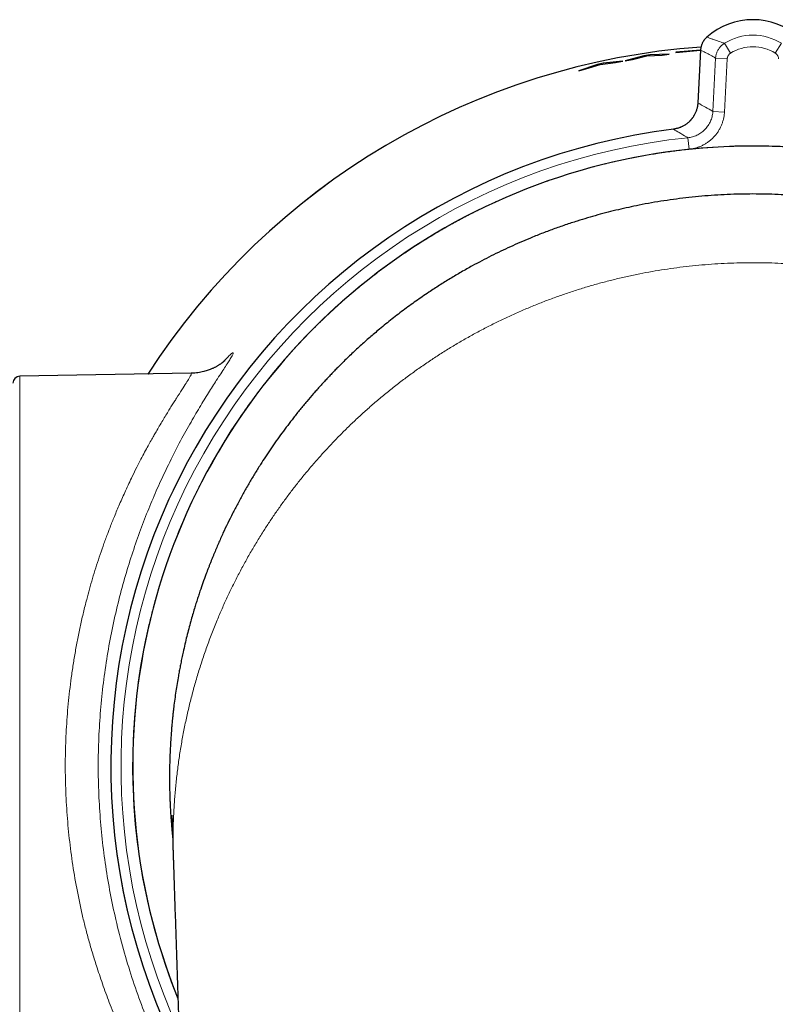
# Model space of a CAD drawing. Header units: millimetres. Extents: x 8 to 882, y 12 to 770.
# Tile 13 of 58: x 425 to 458, y 357 to 399. Entities that reach past the tile are written whole.
import ezdxf

# ---------------------------------------------------------------- set-up
doc = ezdxf.new("R2010")
doc.units = ezdxf.units.MM

msp = doc.modelspace()

# ---------------------------------------------------------------- linework, layer by layer
at = {"color": 252, "linetype": 'Continuous', "lineweight": 0}
for p, q in [((455.019, 398.445), (455.019, 398.445)), ((454.752, 397.889), (454.633, 395.619)), ((454.752, 397.889), (454.751, 397.889)), ((456.038, 397.76), (455.774, 398.184)), ((457.962, 397.76), (458.226, 398.184)), ((455.278, 395.256), (455.398, 397.547)), ((455.398, 397.547), (455.897, 397.521)), ((455.897, 397.521), (455.777, 395.23)), ((454.633, 395.62), (454.633, 395.619)), ((455.278, 395.256), (455.777, 395.23)), ((453.583, 394.492), (453.583, 394.492)), ((454.203, 394.126), (454.255, 393.629)), ((425.495, 383.871), (425.495, 350.361))]:
    msp.add_line(p, q, dxfattribs=at)
at = {"color": 7, "linetype": 'Continuous', "lineweight": 30}
for p, q in [((454.744, 397.889), (453.685, 397.801)), ((453.685, 397.795), (454.751, 397.883)), ((454.751, 397.889), (454.633, 395.62)), ((451.408, 397.416), (450.566, 397.325)), ((451.098, 397.357), (451.408, 397.416)), ((452.32, 397.646), (451.518, 397.436)), ((451.518, 397.436), (451.829, 397.49)), ((451.829, 397.49), (452.438, 397.646)), ((452.568, 397.683), (452.32, 397.646)), ((452.438, 397.646), (453.097, 397.679)), ((453.408, 397.717), (452.568, 397.683)), ((452.575, 397.633), (452.568, 397.683)), ((453.097, 397.679), (453.408, 397.717)), ((453.685, 397.801), (453.685, 397.795)), ((450.321, 397.272), (449.519, 397.005)), ((449.519, 397.005), (449.827, 397.081)), ((449.827, 397.081), (450.439, 397.279)), ((450.566, 397.325), (450.321, 397.272)), ((450.439, 397.279), (451.098, 397.357)), ((450.577, 397.276), (450.566, 397.325)), ((432.863, 384), (425.495, 383.871)), ((432.098, 363.071), (432.099, 363.04))]:
    msp.add_line(p, q, dxfattribs=at)
for centre, radius, start, end in [((457, 396.216), 2.982, 48.3707, 131.6293), ((457, 367.116), 30.988, 94.1267, 147.0584), ((457, 367.116), 27.588, 97.1146, 206.7926), ((457, 367.116), 26.65, 0, 202.0153), ((425.5, 383.571), 0.3, 91, 180)]:
    msp.add_arc(centre, radius, start, end, dxfattribs=at)
at = {"color": 252, "linetype": 'Continuous', "lineweight": 0}
for centre, radius, start, end in [((457, 396.216), 2.982, 48.3707, 131.6293), ((457, 396.216), 2.318, 58.0703, 121.9297), ((457, 367.116), 30.988, 94.1262, 147.0582), ((457, 396.216), 1.819, 58.0703, 121.9297), ((457, 367.116), 27.588, 97.1146, 206.798), ((457, 367.116), 27.154, 95.9114, 204.7426), ((457, 367.116), 26.654, 95.9114, 202.0357)]:
    msp.add_arc(centre, radius, start, end, dxfattribs=at)
msp.add_ellipse((429.06, 368.581), major_axis=(44.516, -2.333), ratio=0.756025, start_param=0.981197, end_param=0.998999, dxfattribs=at)
at = {"color": 7, "linetype": 'Continuous', "lineweight": 30}
for points, knots in [([(455.019, 398.445), (455.006, 398.433), (454.98, 398.409), (454.943, 398.369), (454.909, 398.327), (454.878, 398.282), (454.85, 398.236), (454.826, 398.188), (454.804, 398.138), (454.787, 398.087), (454.772, 398.035), (454.761, 397.983), (454.754, 397.934), (454.753, 397.903), (454.752, 397.889)], [0, 0, 0, 0, 0.083582, 0.169225, 0.254978, 0.340805, 0.426674, 0.512319, 0.597034, 0.681799, 0.766751, 0.851898, 0.937237, 1, 1, 1, 1]), ([(454.632, 395.62), (454.631, 395.6), (454.629, 395.559), (454.62, 395.496), (454.608, 395.431), (454.593, 395.367), (454.573, 395.304), (454.551, 395.241), (454.525, 395.18), (454.495, 395.121), (454.463, 395.064), (454.427, 395.008), (454.388, 394.954), (454.347, 394.902), (454.302, 394.853), (454.255, 394.807), (454.206, 394.763), (454.155, 394.722), (454.101, 394.684), (454.044, 394.649), (453.986, 394.617), (453.926, 394.588), (453.864, 394.562), (453.802, 394.54), (453.739, 394.522), (453.675, 394.507), (453.623, 394.497), (453.592, 394.494), (453.583, 394.493)], [0, 0, 0, 0, 0.034555, 0.074007, 0.113498, 0.153056, 0.192712, 0.232502, 0.272048, 0.311424, 0.35092, 0.390535, 0.430215, 0.469901, 0.509515, 0.548997, 0.588255, 0.627487, 0.666964, 0.706697, 0.746577, 0.786491, 0.826299, 0.865882, 0.905141, 0.944435, 0.9841, 1, 1, 1, 1]), ([(457, 391.707), (456.817, 391.706), (456.45, 391.703), (455.9, 391.684), (455.35, 391.654), (454.801, 391.612), (454.256, 391.558), (453.714, 391.492), (453.178, 391.415), (452.642, 391.327), (452.137, 391.232), (451.663, 391.133), (451.218, 391.032), (450.774, 390.923), (450.332, 390.805), (449.891, 390.679), (449.425, 390.536), (448.935, 390.376), (448.422, 390.195), (447.912, 390.003), (447.435, 389.811), (446.989, 389.622), (446.575, 389.437), (446.163, 389.244), (445.753, 389.043), (445.345, 388.834), (444.916, 388.603), (444.466, 388.35), (443.996, 388.072), (443.531, 387.782), (443.131, 387.522), (442.794, 387.293), (442.517, 387.1), (442.242, 386.902), (441.969, 386.7), (441.697, 386.494), (441.427, 386.283), (441.159, 386.067), (440.842, 385.805), (440.478, 385.493), (440.07, 385.127), (439.668, 384.751), (439.355, 384.445), (439.128, 384.216), (438.982, 384.066), (438.837, 383.915), (438.693, 383.762), (438.549, 383.607), (438.406, 383.451), (438.264, 383.292), (438.071, 383.073), (437.829, 382.791), (437.541, 382.442), (437.267, 382.099), (437.007, 381.762), (436.762, 381.431), (436.52, 381.094), (436.284, 380.754), (436.057, 380.416), (435.825, 380.056), (435.585, 379.669), (435.336, 379.252), (435.094, 378.826), (434.862, 378.4), (434.641, 377.975), (434.431, 377.55), (434.227, 377.119), (434.03, 376.678), (433.886, 376.34), (433.79, 376.107), (433.74, 375.983), (433.69, 375.859), (433.641, 375.733), (433.592, 375.607), (433.544, 375.48), (433.468, 375.276), (433.365, 374.994), (433.27, 374.718), (433.206, 374.527), (433.172, 374.421), (433.137, 374.315), (433.103, 374.208), (433.069, 374.101), (433.036, 373.994), (432.987, 373.832), (432.923, 373.615), (432.84, 373.325), (432.757, 373.016), (432.673, 372.689), (432.593, 372.355), (432.532, 372.089), (432.49, 371.894), (432.464, 371.772), (432.439, 371.649), (432.415, 371.531), (432.386, 371.383), (432.352, 371.205), (432.306, 370.954), (432.257, 370.664), (432.205, 370.331), (432.157, 369.99), (432.124, 369.732), (432.104, 369.562), (432.094, 369.483), (432.085, 369.404), (432.077, 369.324), (432.068, 369.243), (432.06, 369.163), (432.053, 369.089), (432.042, 368.975), (432.027, 368.818), (432.009, 368.598), (431.991, 368.357), (431.974, 368.095), (431.96, 367.823), (431.948, 367.541), (431.939, 367.248), (431.933, 366.945), (431.932, 366.717), (431.932, 366.567), (431.932, 366.5), (431.933, 366.432), (431.934, 366.364), (431.934, 366.296), (431.935, 366.229), (431.937, 366.161), (431.94, 365.974), (431.947, 365.746), (431.959, 365.472), (431.969, 365.27), (431.981, 365.066), (431.995, 364.859), (432.01, 364.654), (432.023, 364.501), (432.031, 364.405), (432.035, 364.361), (432.039, 364.319), (432.043, 364.277), (432.047, 364.235), (432.051, 364.192), (432.057, 364.134), (432.062, 364.089), (432.065, 364.061)], [0, 0, 0, 0, 0.011224, 0.022459, 0.033709, 0.044978, 0.056271, 0.067388, 0.078535, 0.089716, 0.100933, 0.110365, 0.119839, 0.129356, 0.138919, 0.148529, 0.158189, 0.169641, 0.181166, 0.19277, 0.204454, 0.214174, 0.223966, 0.233833, 0.243775, 0.253794, 0.263892, 0.275896, 0.288013, 0.300245, 0.312596, 0.320185, 0.32783, 0.335532, 0.34329, 0.351106, 0.35898, 0.366912, 0.374903, 0.387579, 0.400403, 0.413375, 0.426498, 0.431447, 0.436425, 0.44143, 0.446464, 0.451526, 0.456617, 0.461736, 0.466884, 0.477763, 0.488768, 0.4999, 0.509948, 0.520097, 0.53035, 0.540705, 0.550863, 0.560786, 0.572853, 0.585096, 0.597514, 0.610001, 0.622056, 0.634094, 0.646328, 0.658759, 0.671387, 0.674819, 0.67827, 0.681742, 0.685234, 0.688747, 0.692279, 0.695832, 0.705706, 0.715733, 0.718627, 0.721532, 0.72445, 0.727381, 0.730324, 0.73328, 0.736171, 0.743603, 0.751161, 0.7599, 0.768801, 0.777864, 0.787088, 0.790373, 0.793679, 0.797004, 0.800344, 0.803215, 0.808945, 0.814794, 0.823465, 0.832386, 0.841557, 0.850978, 0.853085, 0.855203, 0.857334, 0.859476, 0.861631, 0.863798, 0.8659, 0.867566, 0.872935, 0.878508, 0.885225, 0.892215, 0.899479, 0.907016, 0.914827, 0.922911, 0.93127, 0.933077, 0.934885, 0.936692, 0.9385, 0.940307, 0.942115, 0.943922, 0.94573, 0.957092, 0.962165, 0.967663, 0.97323, 0.978561, 0.984251, 0.989645, 0.990815, 0.99197, 0.99311, 0.994236, 0.995346, 0.996442, 0.997733, 1, 1, 1, 1]), ([(481.935, 364.056), (481.939, 364.091), (481.946, 364.16), (481.967, 364.385), (482.002, 364.786), (482.038, 365.365), (482.063, 366), (482.068, 366.441), (482.068, 366.689), (482.068, 366.742), (482.067, 366.795), (482.067, 366.847), (482.066, 366.899), (482.066, 366.951), (482.064, 367.078), (482.06, 367.266), (482.053, 367.513), (482.044, 367.733), (482.034, 367.938), (482.024, 368.127), (482.012, 368.309), (481.999, 368.49), (481.985, 368.67), (481.971, 368.842), (481.96, 368.961), (481.953, 369.03), (481.95, 369.058), (481.947, 369.089), (481.935, 369.219), (481.911, 369.443), (481.873, 369.759), (481.832, 370.069), (481.788, 370.373), (481.742, 370.669), (481.693, 370.957), (481.642, 371.238), (481.587, 371.525), (481.526, 371.823), (481.452, 372.163), (481.366, 372.531), (481.267, 372.924), (481.165, 373.307), (481.057, 373.686), (480.941, 374.07), (480.81, 374.482), (480.662, 374.916), (480.501, 375.364), (480.334, 375.801), (480.2, 376.132), (480.105, 376.361), (480.049, 376.492), (479.993, 376.622), (479.936, 376.752), (479.879, 376.88), (479.822, 377.008), (479.73, 377.208), (479.603, 377.478), (479.464, 377.763), (479.35, 377.989), (479.264, 378.158), (479.176, 378.326), (479.085, 378.496), (478.992, 378.668), (478.896, 378.841), (478.765, 379.074), (478.597, 379.365), (478.389, 379.712), (478.177, 380.052), (477.96, 380.39), (477.734, 380.728), (477.484, 381.09), (477.209, 381.471), (476.913, 381.867), (476.612, 382.253), (476.305, 382.631), (475.995, 382.997), (475.683, 383.353), (475.368, 383.698), (475.05, 384.035), (474.781, 384.309), (474.565, 384.523), (474.404, 384.68), (474.241, 384.836), (474.077, 384.989), (473.913, 385.141), (473.747, 385.291), (473.535, 385.48), (473.274, 385.706), (472.963, 385.967), (472.615, 386.25), (472.227, 386.553), (471.799, 386.874), (471.366, 387.183), (470.978, 387.449), (470.635, 387.674), (470.341, 387.862), (470.045, 388.046), (469.747, 388.224), (469.447, 388.399), (469.145, 388.568), (468.842, 388.733), (468.481, 388.924), (468.058, 389.138), (467.573, 389.369), (467.086, 389.59), (466.636, 389.782), (466.226, 389.948), (465.856, 390.091), (465.484, 390.228), (465.111, 390.359), (464.736, 390.484), (464.36, 390.603), (463.936, 390.729), (463.464, 390.861), (462.941, 390.994), (462.417, 391.116), (461.916, 391.222), (461.438, 391.312), (460.985, 391.389), (460.53, 391.458), (460.074, 391.519), (459.617, 391.571), (459.132, 391.618), (458.62, 391.656), (458.08, 391.685), (457.54, 391.703), (457.18, 391.706), (457, 391.707)], [0, 0, 0, 0, 0.002846, 0.0055453, 0.018053, 0.0349827, 0.0519271, 0.0688669, 0.0702964, 0.071716, 0.0731259, 0.0745259, 0.0759161, 0.0772965, 0.0786671, 0.0860298, 0.0923528, 0.0984394, 0.103674, 0.1087201, 0.1135779, 0.1182473, 0.1232534, 0.1280234, 0.1320257, 0.1327904, 0.1335481, 0.1342986, 0.1352985, 0.1439154, 0.1523383, 0.1606861, 0.1688344, 0.1767832, 0.1845326, 0.1920827, 0.1994336, 0.20782, 0.2161432, 0.22704, 0.2377076, 0.2481462, 0.258356, 0.2687518, 0.2796528, 0.2922777, 0.3046621, 0.3168063, 0.3287105, 0.3323962, 0.3360652, 0.3397175, 0.3433533, 0.3469724, 0.3505748, 0.3541607, 0.363936, 0.373586, 0.3784612, 0.3833038, 0.3881138, 0.3929579, 0.3979994, 0.4030127, 0.4079979, 0.4182933, 0.4284668, 0.4385188, 0.4484494, 0.4585635, 0.4689253, 0.4812236, 0.4933742, 0.5053779, 0.5172354, 0.5289473, 0.540309, 0.5515318, 0.5626163, 0.5735633, 0.5789256, 0.5842628, 0.589575, 0.5948623, 0.6001249, 0.6053627, 0.6105759, 0.6200698, 0.6294819, 0.6388131, 0.6511842, 0.6634127, 0.6755005, 0.6874492, 0.6953215, 0.7031457, 0.7109225, 0.7186523, 0.7263357, 0.7339734, 0.7415658, 0.7491137, 0.7608859, 0.7725519, 0.7841143, 0.7955757, 0.8040803, 0.8125418, 0.8209614, 0.8293402, 0.8376794, 0.8459801, 0.8542435, 0.8655471, 0.8767858, 0.8879628, 0.8990816, 0.9086006, 0.9180925, 0.9275597, 0.9370043, 0.9464285, 0.9558345, 0.9668998, 0.9779467, 0.9889788, 1, 1, 1, 1]), ([(434.303, 384.54), (434.303, 384.54), (434.304, 384.541), (434.302, 384.539), (434.3, 384.537), (434.296, 384.534), (434.293, 384.531), (434.289, 384.527), (434.285, 384.524), (434.28, 384.52), (434.275, 384.515), (434.268, 384.509), (434.261, 384.503), (434.252, 384.496), (434.243, 384.488), (434.232, 384.479), (434.217, 384.467), (434.2, 384.454), (434.18, 384.439), (434.158, 384.423), (434.132, 384.404), (434.1, 384.383), (434.063, 384.358), (434.021, 384.332), (433.976, 384.305), (433.932, 384.28), (433.886, 384.256), (433.84, 384.233), (433.792, 384.21), (433.738, 384.186), (433.673, 384.159), (433.595, 384.13), (433.502, 384.099), (433.397, 384.07), (433.28, 384.043), (433.152, 384.021), (433.013, 384.005), (432.916, 384.002), (432.866, 384)], [0, 0, 0, 0, 0.014355, 0.050222, 0.080037, 0.109859, 0.134693, 0.152304, 0.167914, 0.184747, 0.202823, 0.22213, 0.240903, 0.26245, 0.280976, 0.299447, 0.32269, 0.348186, 0.371615, 0.396965, 0.420694, 0.447099, 0.476547, 0.508816, 0.536335, 0.560694, 0.586477, 0.60764, 0.63042, 0.654873, 0.68181, 0.71615, 0.754299, 0.796237, 0.841901, 0.891189, 0.943952, 1, 1, 1, 1]), ([(432.033, 365.001), (432.033, 365.001), (432.033, 365.001), (432.033, 365), (432.033, 365.001), (432.033, 364.997), (432.034, 364.991), (432.034, 364.983), (432.034, 364.975), (432.035, 364.966), (432.035, 364.956), (432.036, 364.944), (432.036, 364.931), (432.036, 364.921), (432.037, 364.911), (432.037, 364.899), (432.038, 364.885), (432.039, 364.867), (432.039, 364.847), (432.04, 364.827), (432.041, 364.806), (432.042, 364.781), (432.043, 364.749), (432.044, 364.713), (432.045, 364.675), (432.046, 364.638), (432.048, 364.602), (432.049, 364.567), (432.05, 364.53), (432.051, 364.491), (432.053, 364.447), (432.054, 364.397), (432.056, 364.333), (432.059, 364.254), (432.062, 364.155), (432.066, 364.042), (432.07, 363.913), (432.074, 363.771), (432.079, 363.615), (432.084, 363.446), (432.09, 363.263), (432.094, 363.136), (432.096, 363.071)], [0, 0, 0, 0, 0.016042, 0.030365, 0.043436, 0.056587, 0.073779, 0.091052, 0.105967, 0.118019, 0.129262, 0.144783, 0.157836, 0.167127, 0.175042, 0.185355, 0.19775, 0.210355, 0.225318, 0.238824, 0.250829, 0.265482, 0.283332, 0.304158, 0.323092, 0.341568, 0.358209, 0.375306, 0.390353, 0.407425, 0.426548, 0.44774, 0.471022, 0.506223, 0.547402, 0.594645, 0.647991, 0.70744, 0.771764, 0.841968, 0.918048, 1, 1, 1, 1]), ([(432.097, 363.04), (432.111, 362.636), (432.137, 361.831), (432.177, 360.631), (432.217, 359.445), (432.255, 358.273), (432.294, 357.114), (432.332, 355.969), (432.368, 354.869), (432.403, 353.812), (432.437, 352.799), (432.47, 351.797), (432.503, 350.807), (432.536, 349.829), (432.568, 348.861), (432.599, 347.906), (432.631, 346.962), (432.661, 346.03), (432.692, 345.109), (432.722, 344.199), (432.754, 343.249), (432.787, 342.26), (432.821, 341.233), (432.854, 340.221), (432.885, 339.275), (432.915, 338.393), (432.942, 337.573), (432.969, 336.764), (432.995, 335.967), (433.021, 335.179), (433.052, 334.25), (433.088, 333.179), (433.128, 331.967), (433.172, 330.628), (433.221, 329.165), (433.273, 327.58), (433.325, 326.009), (433.377, 324.443), (433.429, 322.882), (433.481, 321.327), (433.532, 319.786), (433.582, 318.261), (433.624, 317.004), (433.657, 316.01), (433.681, 315.278), (433.705, 314.549), (433.729, 313.826), (433.753, 313.113), (433.776, 312.413), (433.799, 311.726), (433.821, 311.054), (433.843, 310.395), (433.865, 309.749), (433.886, 309.118), (433.906, 308.5), (433.926, 307.896), (433.946, 307.306), (433.965, 306.73), (433.982, 306.206), (433.998, 305.733), (434.012, 305.309), (434.026, 304.894), (434.039, 304.487), (434.052, 304.088), (434.065, 303.697), (434.078, 303.307), (434.092, 302.884), (434.108, 302.423), (434.124, 301.92), (434.141, 301.403), (434.159, 300.872), (434.177, 300.328), (434.195, 299.781), (434.213, 299.231), (434.232, 298.68), (434.25, 298.116), (434.269, 297.54), (434.289, 296.952), (434.309, 296.352), (434.329, 295.739), (434.35, 295.114), (434.371, 294.476), (434.395, 293.759), (434.421, 292.963), (434.45, 292.09), (434.483, 291.101), (434.52, 289.994), (434.56, 288.765), (434.602, 287.521), (434.643, 286.262), (434.685, 284.997), (434.728, 283.724), (434.77, 282.444), (434.813, 281.15), (434.849, 280.074), (434.877, 279.218), (434.898, 278.588), (434.919, 277.955), (434.94, 277.32), (434.961, 276.689), (434.983, 276.028), (435.006, 275.343), (435.029, 274.634), (435.052, 273.939), (435.075, 273.254), (435.097, 272.578), (435.119, 271.912), (435.141, 271.26), (435.162, 270.623), (435.183, 270), (435.203, 269.392), (435.222, 268.802), (435.241, 268.231), (435.26, 267.677), (435.278, 267.137), (435.294, 266.647), (435.308, 266.206), (435.322, 265.809), (435.335, 265.415), (435.351, 264.913), (435.372, 264.301), (435.396, 263.576), (435.42, 262.84), (435.445, 262.081), (435.471, 261.298), (435.498, 260.492), (435.525, 259.674), (435.553, 258.844), (435.58, 258.007), (435.608, 257.162), (435.637, 256.306), (435.666, 255.434), (435.694, 254.579), (435.722, 253.742), (435.749, 252.924), (435.776, 252.093), (435.804, 251.25), (435.833, 250.394), (435.862, 249.525), (435.891, 248.644), (435.922, 247.714), (435.954, 246.734), (435.988, 245.705), (436.023, 244.672), (436.057, 243.627), (436.092, 242.578), (436.127, 241.527), (436.162, 240.464), (436.198, 239.392), (436.234, 238.309), (436.269, 237.242), (436.304, 236.191), (436.337, 235.185), (436.369, 234.225), (436.399, 233.308), (436.429, 232.405), (436.459, 231.511), (436.488, 230.622), (436.518, 229.732), (436.556, 228.59), (436.602, 227.193), (436.657, 225.54), (436.71, 223.937), (436.762, 222.385), (436.811, 220.884), (436.861, 219.371), (436.912, 217.846), (436.963, 216.308), (437.01, 214.881), (437.054, 213.567), (437.084, 212.644), (437.106, 211.993), (437.118, 211.62), (437.131, 211.255), (437.142, 210.897), (437.155, 210.517), (437.168, 210.117), (437.182, 209.697), (437.196, 209.291), (437.209, 208.899), (437.221, 208.521), (437.233, 208.156), (437.244, 207.818), (437.255, 207.507), (437.264, 207.221), (437.273, 206.946), (437.282, 206.68), (437.291, 206.418), (437.3, 206.152), (437.309, 205.874), (437.319, 205.578), (437.329, 205.264), (437.34, 204.933), (437.352, 204.587), (437.364, 204.227), (437.376, 203.854), (437.389, 203.473), (437.401, 203.084), (437.415, 202.689), (437.428, 202.281), (437.442, 201.861), (437.456, 201.427), (437.471, 200.982), (437.486, 200.523), (437.501, 200.069), (437.516, 199.619), (437.531, 199.175), (437.546, 198.721), (437.561, 198.257), (437.577, 197.785), (437.593, 197.313), (437.609, 196.82), (437.626, 196.313), (437.643, 195.793), (437.66, 195.285), (437.676, 194.79), (437.692, 194.308), (437.708, 193.847), (437.722, 193.407), (437.736, 192.987), (437.75, 192.579), (437.763, 192.182), (437.776, 191.775), (437.79, 191.359), (437.804, 190.936), (437.818, 190.529), (437.831, 190.137), (437.843, 189.761), (437.855, 189.4), (437.866, 189.08), (437.875, 188.798), (437.883, 188.553), (437.891, 188.316), (437.898, 188.104), (437.904, 187.916), (437.91, 187.749), (437.915, 187.581), (437.921, 187.403), (437.928, 187.209), (437.935, 186.997), (437.942, 186.772), (437.95, 186.534), (437.958, 186.283), (437.967, 186.025), (437.976, 185.759), (437.985, 185.486), (437.994, 185.202), (438.004, 184.907), (438.014, 184.6), (438.025, 184.281), (438.036, 183.951), (438.047, 183.609), (438.059, 183.255), (438.071, 182.893), (438.083, 182.521), (438.096, 182.14), (438.109, 181.748), (438.122, 181.339), (438.136, 180.914), (438.151, 180.472), (438.166, 180.018), (438.182, 179.553), (438.197, 179.075), (438.214, 178.585), (438.231, 178.065), (438.249, 177.516), (438.268, 176.935), (438.288, 176.34), (438.308, 175.731), (438.329, 175.107), (438.35, 174.468), (438.372, 173.815), (438.394, 173.147), (438.417, 172.465), (438.44, 171.772), (438.463, 171.07), (438.486, 170.357), (438.511, 169.631), (438.535, 168.886), (438.561, 168.122), (438.587, 167.339), (438.613, 166.541), (438.64, 165.73), (438.667, 164.908), (438.695, 164.077), (438.723, 163.237), (438.751, 162.383), (438.78, 161.509), (438.809, 160.615), (438.84, 159.7), (438.871, 158.771), (438.898, 157.933), (438.916, 157.404), (438.923, 157.189)], [0, 0, 0, 0, 0.0058959, 0.0117251, 0.0174875, 0.0231831, 0.0288119, 0.034374, 0.0398693, 0.044848, 0.0497706, 0.054637, 0.0594474, 0.0642016, 0.0688998, 0.0735418, 0.0781277, 0.0826574, 0.0871311, 0.0915486, 0.0959101, 0.1009783, 0.1059685, 0.1108808, 0.1157152, 0.1197559, 0.1237406, 0.1276691, 0.1315415, 0.1353594, 0.1391515, 0.1450786, 0.1509667, 0.1568158, 0.1645882, 0.1722906, 0.1799231, 0.1874855, 0.1951136, 0.202669, 0.2101519, 0.2175622, 0.2249, 0.2284768, 0.2320361, 0.2355779, 0.2391003, 0.2425689, 0.2459707, 0.2493056, 0.2525737, 0.2557749, 0.2589093, 0.2619769, 0.2649776, 0.2679114, 0.2707784, 0.2735785, 0.2763118, 0.2784125, 0.280472, 0.2824901, 0.284467, 0.2864026, 0.2882969, 0.2901692, 0.2920824, 0.2944578, 0.2969006, 0.2994106, 0.3019879, 0.3046324, 0.3073443, 0.3099628, 0.3126411, 0.3153792, 0.3181772, 0.3210349, 0.3239525, 0.3269299, 0.3299671, 0.3330641, 0.3362209, 0.3404209, 0.3446603, 0.3489387, 0.3548356, 0.360805, 0.3668469, 0.3729612, 0.3791479, 0.3852947, 0.3915114, 0.397798, 0.4041544, 0.4071992, 0.4102598, 0.4133361, 0.4164283, 0.4195093, 0.4225418, 0.4260533, 0.4294972, 0.4328734, 0.436182, 0.4394884, 0.4427243, 0.4458898, 0.4489848, 0.4520094, 0.4549635, 0.4578472, 0.4606049, 0.4632949, 0.4659172, 0.4684719, 0.4704317, 0.4723497, 0.4742567, 0.4761797, 0.4796533, 0.4831779, 0.4867536, 0.4903801, 0.4942412, 0.4981585, 0.5021319, 0.5061615, 0.5102474, 0.514329, 0.5184871, 0.5227217, 0.5270327, 0.5309465, 0.5349213, 0.5389571, 0.5430538, 0.5472116, 0.5514303, 0.55571, 0.5600506, 0.5649846, 0.569995, 0.5750472, 0.5800458, 0.5852191, 0.5903276, 0.5953713, 0.6007034, 0.6059611, 0.6111445, 0.6162534, 0.621288, 0.6258003, 0.6302512, 0.6346406, 0.6389687, 0.643278, 0.647601, 0.6519375, 0.6599232, 0.6679547, 0.6760319, 0.6832824, 0.6905699, 0.6979132, 0.7053213, 0.7127942, 0.720332, 0.7261191, 0.7319438, 0.7337822, 0.7356002, 0.7373776, 0.7391142, 0.7408101, 0.7429141, 0.7449519, 0.7469234, 0.7488286, 0.7506677, 0.7524404, 0.7541469, 0.7555857, 0.7569739, 0.7583112, 0.7595979, 0.7608441, 0.7621333, 0.7634838, 0.7648957, 0.7664406, 0.7680528, 0.7697324, 0.7714792, 0.7732934, 0.7751749, 0.7770337, 0.7789538, 0.7809353, 0.7829781, 0.7850823, 0.7872478, 0.7894746, 0.7917628, 0.7938698, 0.7960263, 0.7982322, 0.8004876, 0.8027924, 0.8051068, 0.807376, 0.809966, 0.8124943, 0.8149607, 0.8173652, 0.819708, 0.8219889, 0.8240829, 0.8261219, 0.8281059, 0.830035, 0.8319092, 0.8340391, 0.8360933, 0.8380718, 0.8399745, 0.8418015, 0.8435527, 0.8452282, 0.8464667, 0.8476603, 0.848809, 0.8499128, 0.8507485, 0.8515565, 0.8523489, 0.8531869, 0.8541528, 0.855182, 0.8562744, 0.8574302, 0.8586492, 0.8599315, 0.8611984, 0.8625216, 0.8639011, 0.8653369, 0.8668288, 0.8683771, 0.8699816, 0.8716423, 0.8733593, 0.8751326, 0.8769289, 0.8787795, 0.8806844, 0.8826435, 0.8847319, 0.8868785, 0.8890835, 0.8913468, 0.8936684, 0.8960483, 0.8984866, 0.9012361, 0.9040561, 0.9069467, 0.9099079, 0.9129397, 0.916042, 0.919215, 0.9224585, 0.9257726, 0.9291572, 0.9325502, 0.9360112, 0.9395403, 0.9431375, 0.9468701, 0.9506732, 0.954547, 0.9584913, 0.9625063, 0.9665182, 0.9705983, 0.9747464, 0.9789626, 0.9833351, 0.9877785, 0.9922929, 0.9968781, 1, 1, 1, 1])]:
    msp.add_open_spline(points, degree=3, knots=knots, dxfattribs=at)
at = {"color": 252, "linetype": 'Continuous', "lineweight": 0}
for points, knots in [([(455.019, 398.445), (455.008, 398.435), (454.98, 398.409), (454.939, 398.365), (454.898, 398.312), (454.861, 398.255), (454.827, 398.192), (454.798, 398.123), (454.775, 398.048), (454.758, 397.97), (454.754, 397.916), (454.752, 397.889)], [0, 0, 0, 0, 0.07397, 0.178963, 0.283956, 0.391997, 0.500037, 0.62256, 0.745083, 0.872541, 1, 1, 1, 1]), ([(455.019, 398.445), (455.094, 398.42), (455.215, 398.379), (455.418, 398.309), (455.593, 398.248), (455.725, 398.201), (455.774, 398.184)], [0, 0, 0, 0, 0.310638, 0.498812, 0.816056, 1, 1, 1, 1]), ([(455.398, 397.547), (455.359, 397.57), (455.251, 397.633), (455.103, 397.713), (454.927, 397.804), (454.819, 397.857), (454.752, 397.889)], [0, 0, 0, 0, 0.183933, 0.501173, 0.68935, 1, 1, 1, 1]), ([(455.398, 397.547), (455.402, 397.585), (455.407, 397.642), (455.425, 397.716), (455.443, 397.774), (455.467, 397.833), (455.497, 397.893), (455.532, 397.951), (455.572, 398.006), (455.616, 398.056), (455.664, 398.103), (455.717, 398.146), (455.755, 398.171), (455.774, 398.184)], [0, 0, 0, 0, 0.147389, 0.222662, 0.297936, 0.384442, 0.470948, 0.559964, 0.648981, 0.73548, 0.82198, 0.91099, 1, 1, 1, 1]), ([(456.038, 397.76), (456.024, 397.75), (455.997, 397.731), (455.962, 397.694), (455.933, 397.652), (455.914, 397.608), (455.901, 397.564), (455.899, 397.535), (455.897, 397.521)], [0, 0, 0, 0, 0.172976, 0.350968, 0.523945, 0.701939, 0.849437, 1, 1, 1, 1]), ([(458.103, 397.521), (458.101, 397.538), (458.098, 397.571), (458.082, 397.619), (458.059, 397.665), (458.03, 397.703), (457.998, 397.736), (457.974, 397.752), (457.962, 397.76)], [0, 0, 0, 0, 0.172976, 0.350968, 0.523945, 0.701939, 0.849437, 1, 1, 1, 1]), ([(454.633, 395.619), (454.63, 395.586), (454.625, 395.52), (454.607, 395.421), (454.581, 395.323), (454.546, 395.227), (454.504, 395.136), (454.455, 395.048), (454.397, 394.964), (454.333, 394.885), (454.263, 394.813), (454.187, 394.746), (454.105, 394.686), (454.019, 394.633), (453.928, 394.588), (453.835, 394.55), (453.738, 394.52), (453.653, 394.502), (453.601, 394.495), (453.583, 394.492)], [0, 0, 0, 0, 0.059396, 0.119205, 0.180316, 0.241877, 0.30127, 0.361075, 0.422184, 0.483743, 0.543136, 0.602941, 0.664048, 0.725605, 0.78503, 0.844868, 0.906006, 0.967593, 1, 1, 1, 1]), ([(454.203, 394.126), (454.236, 394.13), (454.302, 394.139), (454.4, 394.162), (454.497, 394.193), (454.591, 394.232), (454.681, 394.279), (454.766, 394.333), (454.847, 394.395), (454.922, 394.463), (454.991, 394.536), (455.054, 394.615), (455.11, 394.7), (455.158, 394.79), (455.199, 394.882), (455.232, 394.977), (455.256, 395.076), (455.272, 395.17), (455.276, 395.23), (455.278, 395.256)], [0, 0, 0, 0, 0.0585813, 0.1175688, 0.1778384, 0.2385513, 0.2971179, 0.3560916, 0.4163503, 0.4770533, 0.5355819, 0.5945177, 0.6547381, 0.7154026, 0.7739103, 0.832825, 0.8930225, 0.9536632, 1, 1, 1, 1]), ([(455.777, 395.23), (455.775, 395.193), (455.768, 395.108), (455.747, 394.977), (455.712, 394.838), (455.666, 394.702), (455.608, 394.571), (455.54, 394.445), (455.461, 394.325), (455.372, 394.212), (455.274, 394.107), (455.168, 394.011), (455.054, 393.924), (454.933, 393.847), (454.806, 393.78), (454.673, 393.725), (454.537, 393.68), (454.397, 393.647), (454.302, 393.635), (454.255, 393.629)], [0, 0, 0, 0, 0.04634, 0.105804, 0.165481, 0.225159, 0.284623, 0.344112, 0.403813, 0.463514, 0.523003, 0.582522, 0.642254, 0.701986, 0.761505, 0.821022, 0.880752, 0.940482, 1, 1, 1, 1]), ([(454.203, 394.126), (454.183, 394.138), (454.058, 394.213), (453.851, 394.336), (453.665, 394.445), (453.583, 394.492)], [0, 0, 0, 0, 0.100511, 0.605411, 1, 1, 1, 1]), ([(481.707, 357.129), (481.72, 357.161), (481.797, 357.349), (481.942, 357.726), (482.138, 358.262), (482.332, 358.834), (482.513, 359.408), (482.681, 359.986), (482.835, 360.567), (482.976, 361.152), (483.104, 361.739), (483.219, 362.329), (483.32, 362.92), (483.407, 363.511), (483.481, 364.102), (483.542, 364.695), (483.589, 365.289), (483.623, 365.884), (483.644, 366.481), (483.652, 367.082), (483.646, 367.686), (483.626, 368.288), (483.593, 368.889), (483.546, 369.488), (483.486, 370.086), (483.412, 370.683), (483.325, 371.277), (483.225, 371.868), (483.112, 372.455), (482.986, 373.037), (482.847, 373.617), (482.695, 374.193), (482.531, 374.766), (482.353, 375.337), (482.161, 375.906), (481.955, 376.473), (481.737, 377.035), (481.507, 377.591), (481.265, 378.141), (481.01, 378.686), (480.743, 379.224), (480.464, 379.757), (480.174, 380.281), (479.873, 380.797), (479.561, 381.305), (479.238, 381.806), (478.904, 382.299), (478.56, 382.785), (478.202, 383.265), (477.833, 383.739), (477.451, 384.206), (477.06, 384.664), (476.658, 385.113), (476.248, 385.551), (475.827, 385.981), (475.397, 386.401), (474.957, 386.811), (474.51, 387.209), (474.055, 387.597), (473.593, 387.973), (473.122, 388.339), (472.644, 388.694), (472.158, 389.038), (471.662, 389.373), (471.156, 389.698), (470.642, 390.012), (470.12, 390.315), (469.593, 390.605), (469.06, 390.883), (468.521, 391.149), (467.976, 391.403), (467.426, 391.644), (466.872, 391.873), (466.314, 392.088), (465.754, 392.29), (465.189, 392.479), (464.62, 392.656), (464.047, 392.82), (463.468, 392.971), (462.884, 393.111), (462.294, 393.237), (461.702, 393.35), (461.108, 393.45), (460.514, 393.536), (459.917, 393.608), (459.318, 393.667), (458.719, 393.713), (458.121, 393.745), (457.524, 393.763), (456.928, 393.768), (456.332, 393.76), (455.737, 393.738), (455.142, 393.703), (454.545, 393.655), (453.948, 393.593), (453.349, 393.517), (452.753, 393.428), (452.16, 393.325), (451.571, 393.209), (450.983, 393.08), (450.399, 392.938), (449.819, 392.783), (449.243, 392.615), (448.674, 392.434), (448.11, 392.242), (447.551, 392.037), (446.996, 391.819), (446.446, 391.59), (445.899, 391.347), (445.356, 391.09), (444.816, 390.82), (444.283, 390.539), (443.758, 390.246), (443.24, 389.941), (442.728, 389.625), (442.224, 389.297), (441.728, 388.959), (441.241, 388.61), (440.763, 388.251), (440.295, 387.883), (439.834, 387.504), (439.383, 387.115), (438.94, 386.717), (438.505, 386.306), (438.077, 385.884), (437.657, 385.451), (437.247, 385.009), (436.848, 384.559), (436.46, 384.1), (436.082, 383.632), (435.715, 383.156), (435.359, 382.672), (435.015, 382.182), (434.682, 381.685), (434.362, 381.183), (434.054, 380.673), (433.756, 380.157), (433.47, 379.634), (433.195, 379.102), (432.931, 378.563), (432.678, 378.015), (432.438, 377.462), (432.211, 376.905), (431.996, 376.344), (431.795, 375.777), (431.606, 375.207), (431.43, 374.632), (431.267, 374.055), (431.118, 373.477), (430.982, 372.897), (430.86, 372.313), (430.75, 371.728), (430.654, 371.14), (430.57, 370.547), (430.499, 369.951), (430.442, 369.35), (430.398, 368.749), (430.368, 368.148), (430.352, 367.547), (430.349, 366.946), (430.359, 366.345), (430.383, 365.744), (430.421, 365.146), (430.472, 364.551), (430.536, 363.959), (430.613, 363.368), (430.703, 362.779), (430.807, 362.192), (430.924, 361.605), (431.055, 361.019), (431.2, 360.433), (431.357, 359.852), (431.528, 359.275), (431.711, 358.702), (431.908, 358.134), (432.101, 357.609), (432.234, 357.277), (432.293, 357.13)], [0, 0, 0, 0, 0.001, 0.005849, 0.01164, 0.017432, 0.023222, 0.028988, 0.034757, 0.040527, 0.046297, 0.052065, 0.057831, 0.063546, 0.069264, 0.074983, 0.080703, 0.086421, 0.092136, 0.097927, 0.103718, 0.109509, 0.115274, 0.121043, 0.126813, 0.132583, 0.138352, 0.144117, 0.149832, 0.15555, 0.16127, 0.166989, 0.172707, 0.178422, 0.184213, 0.190004, 0.195795, 0.201561, 0.207329, 0.213099, 0.218869, 0.224638, 0.230404, 0.236119, 0.241837, 0.247556, 0.253275, 0.258993, 0.264709, 0.270499, 0.276291, 0.282082, 0.287847, 0.293616, 0.299386, 0.305156, 0.310924, 0.31669, 0.322405, 0.328123, 0.333842, 0.339562, 0.34528, 0.350995, 0.356786, 0.362577, 0.368368, 0.374134, 0.379902, 0.385672, 0.391442, 0.397211, 0.402976, 0.408692, 0.414409, 0.420129, 0.425848, 0.431566, 0.437281, 0.443072, 0.448864, 0.454654, 0.46042, 0.466189, 0.471959, 0.477729, 0.483497, 0.489263, 0.494978, 0.500696, 0.506415, 0.512135, 0.517853, 0.523568, 0.529358, 0.53515, 0.540941, 0.546706, 0.552475, 0.558245, 0.564015, 0.569784, 0.575549, 0.581264, 0.586982, 0.592702, 0.598421, 0.604139, 0.609854, 0.615645, 0.621436, 0.627227, 0.632993, 0.638761, 0.644531, 0.650301, 0.65607, 0.661836, 0.667551, 0.673269, 0.678988, 0.684707, 0.690425, 0.69614, 0.701931, 0.707723, 0.713513, 0.719279, 0.725048, 0.730818, 0.736588, 0.742356, 0.748122, 0.753837, 0.759555, 0.765274, 0.770994, 0.776712, 0.782427, 0.788218, 0.794009, 0.7998, 0.805566, 0.811334, 0.817104, 0.822874, 0.828643, 0.834408, 0.840123, 0.845841, 0.851561, 0.85728, 0.862998, 0.868713, 0.874504, 0.880295, 0.886086, 0.891852, 0.89762, 0.90339, 0.909161, 0.914929, 0.920695, 0.92641, 0.932128, 0.937847, 0.943567, 0.949284, 0.955, 0.96079, 0.966582, 0.972373, 0.978138, 0.983907, 0.989677, 0.995447, 1, 1, 1, 1]), ([(457, 388.754), (456.817, 388.752), (456.452, 388.75), (455.904, 388.731), (455.357, 388.701), (454.81, 388.659), (454.268, 388.605), (453.73, 388.54), (453.197, 388.464), (452.666, 388.376), (452.134, 388.276), (451.6, 388.164), (451.067, 388.04), (450.536, 387.904), (450.008, 387.756), (449.487, 387.597), (448.972, 387.429), (448.464, 387.25), (447.961, 387.06), (447.458, 386.859), (446.957, 386.645), (446.458, 386.419), (445.964, 386.182), (445.475, 385.934), (444.995, 385.677), (444.523, 385.411), (444.06, 385.137), (443.603, 384.853), (443.15, 384.557), (442.7, 384.25), (442.255, 383.931), (441.817, 383.602), (441.386, 383.264), (440.965, 382.918), (440.555, 382.566), (440.154, 382.207), (439.761, 381.839), (439.383, 381.469), (439.019, 381.098), (438.669, 380.726), (438.326, 380.346), (437.992, 379.96), (437.665, 379.567), (437.353, 379.175), (437.054, 378.784), (436.769, 378.396), (436.491, 378.002), (436.221, 377.603), (435.949, 377.183), (435.675, 376.742), (435.402, 376.279), (435.138, 375.81), (434.885, 375.336), (434.643, 374.856), (434.41, 374.371), (434.188, 373.881), (433.967, 373.364), (433.749, 372.818), (433.535, 372.243), (433.336, 371.663), (433.151, 371.079), (432.981, 370.493), (432.827, 369.907), (432.688, 369.322), (432.563, 368.733), (432.451, 368.137), (432.354, 367.534), (432.271, 366.926), (432.202, 366.315), (432.149, 365.703), (432.112, 365.09), (432.089, 364.476), (432.082, 363.862), (432.085, 363.393), (432.096, 363.13), (432.098, 363.071)], [0, 0, 0, 0, 0.011839, 0.023682, 0.035533, 0.047396, 0.059275, 0.07096, 0.082669, 0.094403, 0.106167, 0.118179, 0.130229, 0.14232, 0.154455, 0.166638, 0.178652, 0.190718, 0.202838, 0.215014, 0.227473, 0.239995, 0.252582, 0.265238, 0.277962, 0.290528, 0.303164, 0.315871, 0.328651, 0.341738, 0.354903, 0.368145, 0.381465, 0.394863, 0.408099, 0.42141, 0.434797, 0.44826, 0.461124, 0.474056, 0.487055, 0.50012, 0.513251, 0.526447, 0.538947, 0.551503, 0.564114, 0.57678, 0.589498, 0.603755, 0.618074, 0.632455, 0.646894, 0.661392, 0.675944, 0.69055, 0.705208, 0.721982, 0.738817, 0.755708, 0.772653, 0.789646, 0.806381, 0.823155, 0.839966, 0.85681, 0.874027, 0.891269, 0.908533, 0.925815, 0.943109, 0.960412, 0.977719, 0.994988, 1, 1, 1, 1]), ([(481.902, 363.071), (481.904, 363.129), (481.915, 363.393), (481.918, 363.861), (481.911, 364.474), (481.889, 365.087), (481.851, 365.699), (481.798, 366.31), (481.731, 366.915), (481.649, 367.516), (481.553, 368.11), (481.444, 368.702), (481.318, 369.295), (481.178, 369.889), (481.022, 370.483), (480.851, 371.073), (480.665, 371.659), (480.466, 372.24), (480.252, 372.816), (480.036, 373.355), (479.822, 373.857), (479.612, 374.323), (479.393, 374.784), (479.164, 375.241), (478.925, 375.693), (478.682, 376.131), (478.436, 376.556), (478.186, 376.968), (477.928, 377.375), (477.662, 377.777), (477.379, 378.189), (477.075, 378.611), (476.752, 379.04), (476.419, 379.463), (476.077, 379.878), (475.727, 380.286), (475.367, 380.686), (475, 381.079), (474.621, 381.465), (474.232, 381.846), (473.832, 382.22), (473.423, 382.585), (473.007, 382.941), (472.586, 383.286), (472.16, 383.62), (471.729, 383.942), (471.292, 384.255), (470.845, 384.561), (470.389, 384.858), (469.923, 385.147), (469.451, 385.426), (468.974, 385.694), (468.493, 385.95), (468.01, 386.195), (467.524, 386.427), (467.034, 386.649), (466.536, 386.861), (466.03, 387.064), (465.517, 387.257), (465, 387.438), (464.479, 387.608), (463.958, 387.766), (463.436, 387.911), (462.914, 388.044), (462.39, 388.166), (461.86, 388.278), (461.324, 388.378), (460.784, 388.467), (460.241, 388.544), (459.697, 388.609), (459.154, 388.662), (458.614, 388.703), (458.076, 388.732), (457.538, 388.75), (457.179, 388.752), (457, 388.754)], [0, 0, 0, 0, 0.004975, 0.022282, 0.039552, 0.056817, 0.074073, 0.091317, 0.108544, 0.125442, 0.142316, 0.159161, 0.175974, 0.193092, 0.210169, 0.2272, 0.244182, 0.261111, 0.277982, 0.294793, 0.308723, 0.322607, 0.336443, 0.350229, 0.363964, 0.377645, 0.390495, 0.403294, 0.416043, 0.428738, 0.44138, 0.455425, 0.469401, 0.483306, 0.497139, 0.510901, 0.524588, 0.538202, 0.55174, 0.565447, 0.579076, 0.592626, 0.606097, 0.61949, 0.632567, 0.645569, 0.658497, 0.67135, 0.684361, 0.697297, 0.71016, 0.72295, 0.735669, 0.748094, 0.760454, 0.772751, 0.784986, 0.797383, 0.809722, 0.822005, 0.834234, 0.846414, 0.858329, 0.870203, 0.882036, 0.893833, 0.905811, 0.917758, 0.929678, 0.941575, 0.953452, 0.965102, 0.976741, 0.988372, 1, 1, 1, 1]), ([(434.234, 384.481), (434.293, 384.546), (434.422, 384.688), (434.557, 384.818), (434.649, 384.89), (434.68, 384.885), (434.647, 384.798), (434.56, 384.647), (434.441, 384.456), (434.304, 384.244), (434.139, 383.99), (433.912, 383.64), (433.611, 383.169), (433.226, 382.543), (432.804, 381.82), (432.351, 381.003), (432.04, 380.382), (431.883, 380.068)], [0, 0, 0, 0, 0.056339, 0.122415, 0.188322, 0.255626, 0.323594, 0.392683, 0.443741, 0.494688, 0.545691, 0.596914, 0.675834, 0.755135, 0.835294, 0.916771, 1, 1, 1, 1]), ([(430.332, 379.568), (430.396, 379.699), (430.52, 379.951), (430.698, 380.298), (430.859, 380.604), (431.005, 380.873), (431.135, 381.107), (431.249, 381.307), (431.368, 381.512), (431.497, 381.734), (431.639, 381.973), (431.777, 382.2), (431.905, 382.408), (432.024, 382.598), (432.133, 382.77), (432.288, 383.013), (432.471, 383.299), (432.652, 383.585), (432.77, 383.778), (432.841, 383.9), (432.873, 383.969), (432.88, 384.001), (432.867, 383.997), (432.863, 383.996)], [0, 0, 0, 0, 0.048387, 0.093057, 0.13401, 0.171242, 0.204754, 0.234544, 0.260611, 0.298683, 0.339787, 0.37952, 0.417885, 0.454887, 0.490528, 0.524814, 0.615177, 0.703181, 0.788979, 0.851986, 0.91392, 0.974859, 1, 1, 1, 1]), ([(431.883, 380.068), (431.756, 379.801), (431.502, 379.27), (431.13, 378.41), (430.771, 377.509), (430.43, 376.562), (430.112, 375.569), (429.816, 374.521), (429.552, 373.425), (429.324, 372.289), (429.14, 371.135), (429.001, 369.962), (428.909, 368.775), (428.865, 367.573), (428.871, 366.366), (428.927, 365.164), (429.032, 363.974), (429.183, 362.8), (429.38, 361.643), (429.632, 360.447), (429.944, 359.229), (430.314, 358.01), (430.719, 356.855), (431.152, 355.761), (431.563, 354.828), (431.938, 354.046), (432.214, 353.5), (432.374, 353.203), (432.427, 353.106)], [0, 0, 0, 0, 0.038635, 0.076853, 0.114782, 0.152554, 0.190299, 0.228151, 0.267348, 0.305962, 0.344159, 0.382111, 0.419992, 0.457978, 0.496257, 0.534362, 0.572425, 0.610623, 0.649134, 0.68813, 0.733825, 0.779168, 0.824665, 0.870549, 0.917047, 0.950704, 0.983879, 1, 1, 1, 1]), ([(432.501, 350.883), (432.488, 350.903), (432.449, 350.965), (432.372, 351.085), (432.271, 351.245), (432.16, 351.42), (432.014, 351.651), (431.823, 351.957), (431.586, 352.347), (431.406, 352.655), (431.299, 352.841), (431.264, 352.902), (431.229, 352.964), (431.193, 353.027), (431.157, 353.091), (431.119, 353.16), (431.069, 353.247), (431.009, 353.354), (430.936, 353.486), (430.855, 353.636), (430.759, 353.816), (430.648, 354.027), (430.524, 354.271), (430.386, 354.551), (430.233, 354.867), (430.005, 355.355), (429.716, 356.01), (429.387, 356.828), (429.089, 357.637), (428.872, 358.281), (428.722, 358.75), (428.631, 359.049), (428.544, 359.343), (428.462, 359.632), (428.385, 359.916), (428.312, 360.193), (428.245, 360.464), (428.115, 361.012), (427.94, 361.849), (427.749, 362.991), (427.604, 364.14), (427.506, 365.287), (427.454, 366.428), (427.448, 367.555), (427.489, 368.676), (427.574, 369.797), (427.683, 370.732), (427.792, 371.481), (427.885, 372.045), (427.99, 372.608), (428.106, 373.169), (428.233, 373.727), (428.363, 374.245), (428.494, 374.729), (428.624, 375.181), (428.764, 375.64), (428.915, 376.103), (429.075, 376.57), (429.23, 376.996), (429.393, 377.424), (429.573, 377.875), (429.795, 378.401), (430.051, 378.98), (430.235, 379.364), (430.332, 379.568)], [0, 0, 0, 0, 0.005807, 0.019092, 0.032566, 0.046234, 0.060099, 0.082919, 0.10769, 0.131109, 0.134288, 0.137494, 0.140725, 0.143983, 0.147266, 0.150576, 0.15444, 0.160488, 0.166456, 0.173652, 0.182075, 0.191725, 0.202601, 0.214704, 0.228032, 0.242585, 0.27442, 0.304447, 0.332674, 0.359106, 0.369001, 0.37862, 0.387964, 0.397033, 0.405829, 0.41435, 0.422599, 0.430576, 0.463901, 0.4966, 0.528714, 0.560292, 0.59138, 0.622031, 0.652177, 0.682929, 0.714333, 0.730298, 0.746442, 0.762771, 0.779289, 0.796003, 0.812915, 0.82676, 0.841076, 0.855865, 0.871129, 0.886871, 0.90309, 0.915329, 0.932335, 0.952115, 0.974669, 1, 1, 1, 1])]:
    msp.add_open_spline(points, degree=3, knots=knots, dxfattribs=at)

doc.saveas('drawing.dxf')
